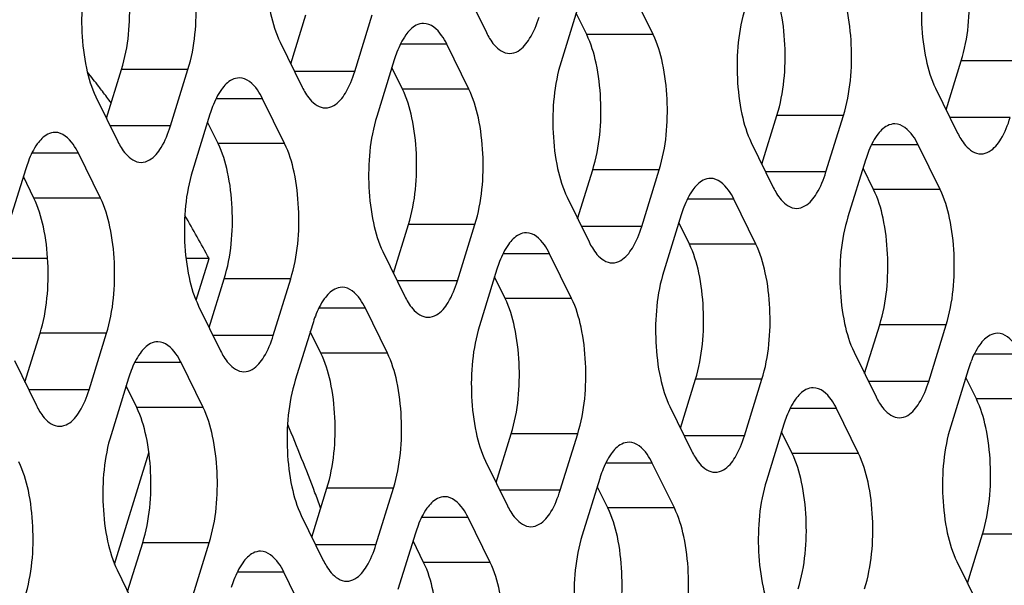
# Model space of a CAD drawing. Header units: millimetres. Extents: x 0 to 420, y 0 to 297.
# Tile 149 of 180: x 189.8 to 195.94, y 184.58 to 188.11. Entities that reach past the tile are written whole.
import ezdxf

# ---------------------------------------------------------------- set-up
doc = ezdxf.new("R2010")
doc.units = ezdxf.units.MM
doc.header["$LTSCALE"] = 23.1
doc.layers.add('ASSI', color=7, linetype='CONTINUOUS')

msp = doc.modelspace()

# ---------------------------------------------------------------- linework, layer by layer
at = {"layer": 'ASSI', "color": 7, "linetype": 'CONTINUOUS'}
for p, q in [((192.574443, 188.308679), (192.711712, 188.028955)), ((193.75171, 188.016063), (193.614441, 188.295788)), ((193.286176, 188.198757), (193.177246, 187.84626)), ((191.491486, 187.83464), (191.585502, 188.138876)), ((191.89105, 187.786379), (191.99998, 188.138876)), ((193.337232, 188.016063), (193.271262, 188.150496)), ((191.425516, 187.969074), (191.562785, 187.689349)), ((192.602782, 187.676457), (192.465514, 187.956182)), ((192.137249, 187.859152), (192.028319, 187.506655)), ((195.578856, 187.548076), (195.672872, 187.852312)), ((190.342559, 187.495035), (190.436575, 187.799271)), ((190.742123, 187.446774), (190.851053, 187.799271)), ((192.188305, 187.676457), (192.122335, 187.810891)), ((195.512886, 187.682509), (195.650155, 187.402785)), ((190.276589, 187.629468), (190.413858, 187.349743)), ((191.453855, 187.336852), (191.316586, 187.616576)), ((190.988321, 187.519546), (190.879392, 187.167049)), ((191.039378, 187.336852), (190.973408, 187.471285)), ((194.429929, 187.208471), (194.523945, 187.512707)), ((194.829492, 187.160209), (194.938422, 187.512707)), ((194.363959, 187.342904), (194.501227, 187.063179)), ((190.304928, 186.997246), (190.167659, 187.276971)), ((195.541225, 187.050288), (195.403956, 187.330012)), ((195.075691, 187.232982), (194.966761, 186.880485)), ((189.839394, 187.179941), (189.730464, 186.827444)), ((193.281002, 186.868865), (193.375017, 187.173101)), ((193.680565, 186.820604), (193.789495, 187.173101)), ((195.126747, 187.050288), (195.060777, 187.184721)), ((189.890451, 186.997246), (189.82448, 187.131679)), ((193.215031, 187.003298), (193.3523, 186.723574)), ((194.392298, 186.710682), (194.255029, 186.990407)), ((193.926764, 186.893376), (193.817834, 186.540879)), ((193.97782, 186.710682), (193.91185, 186.845115)), ((192.132074, 186.52926), (192.22609, 186.833495)), ((192.531638, 186.480998), (192.640568, 186.833495)), ((192.066104, 186.663693), (192.203373, 186.383968)), ((189.975825, 186.62119), (189.689339, 186.62119)), ((190.982176, 186.62119), (190.838898, 186.62119)), ((190.901457, 186.359985), (190.982176, 186.62119)), ((193.24337, 186.371077), (193.106101, 186.650801)), ((192.777837, 186.553771), (192.668907, 186.201274)), ((190.983147, 186.189654), (191.077163, 186.49389)), ((191.382711, 186.141393), (191.491641, 186.49389)), ((192.828893, 186.371077), (192.762923, 186.50551)), ((190.917177, 186.324087), (191.054446, 186.044363)), ((192.094443, 186.031471), (191.957174, 186.311195)), ((191.628909, 186.214165), (191.51998, 185.861668)), ((191.679966, 186.031471), (191.613996, 186.165904)), ((195.070517, 185.90309), (195.164533, 186.207326)), ((195.47008, 185.854828), (195.57901, 186.207326)), ((189.83422, 185.850048), (189.928236, 186.154284)), ((190.233783, 185.801787), (190.342713, 186.154284)), ((189.76825, 185.984481), (189.905519, 185.704757)), ((195.004546, 186.037523), (195.141815, 185.757798)), ((190.945516, 185.691865), (190.808247, 185.97159)), ((195.716279, 185.927601), (195.607349, 185.575104)), ((190.479982, 185.87456), (190.371052, 185.522063)), ((193.921589, 185.563484), (194.015605, 185.86772)), ((194.321153, 185.515223), (194.430083, 185.86772)), ((195.767335, 185.744907), (195.701365, 185.87934)), ((190.531038, 185.691865), (190.465068, 185.826298)), ((193.855619, 185.697917), (193.992888, 185.418193)), ((195.032885, 185.405301), (194.895617, 185.685026)), ((194.567352, 185.587996), (194.458422, 185.235498)), ((192.772662, 185.223879), (192.866678, 185.528114)), ((193.172226, 185.175617), (193.281156, 185.528114)), ((194.618408, 185.405301), (194.552438, 185.539734)), ((190.393118, 184.714998), (190.607486, 185.408694)), ((192.706692, 185.358312), (192.843961, 185.078587)), ((193.883958, 185.065696), (193.746689, 185.34542)), ((193.418425, 185.24839), (193.309495, 184.895893)), ((191.623735, 184.884273), (191.717751, 185.188509)), ((192.023299, 184.836012), (192.132228, 185.188509)), ((193.469481, 185.065696), (193.403511, 185.200129)), ((191.557765, 185.018706), (191.695034, 184.738982)), ((192.735031, 184.72609), (192.597762, 185.005815)), ((192.269497, 184.908784), (192.160567, 184.556287)), ((195.711105, 184.597709), (195.805121, 184.901945)), ((190.474808, 184.544667), (190.568824, 184.848903)), ((190.874371, 184.496406), (190.983301, 184.848903)), ((192.320554, 184.72609), (192.254583, 184.860523)), ((195.645134, 184.732142), (195.782403, 184.452417)), ((190.408838, 184.6791), (190.546107, 184.399376)), ((191.586104, 184.386484), (191.448835, 184.666209))]:
    msp.add_line(p, q, dxfattribs=at)
at = {"layer": 'ASSI', "color": 9, "linetype": 'CONTINUOUS'}
for p, q in [((193.75171, 188.016063), (193.337232, 188.016063)), ((192.465514, 187.956182), (192.175376, 187.956182)), ((196.087349, 187.852312), (195.672872, 187.852312)), ((190.851053, 187.799271), (190.436575, 187.799271)), ((191.89105, 187.786379), (191.51517, 187.786379)), ((192.602782, 187.676457), (192.188305, 187.676457)), ((191.316586, 187.616576), (191.026449, 187.616576)), ((194.938422, 187.512707), (194.523945, 187.512707)), ((195.978419, 187.499815), (195.602539, 187.499815)), ((190.742123, 187.446774), (190.366242, 187.446774)), ((191.453855, 187.336852), (191.039378, 187.336852)), ((190.167659, 187.276971), (189.877521, 187.276971)), ((195.403956, 187.330012), (195.113818, 187.330012)), ((193.789495, 187.173101), (193.375017, 187.173101)), ((194.829492, 187.160209), (194.453612, 187.160209)), ((195.541225, 187.050288), (195.126747, 187.050288)), ((190.304928, 186.997246), (189.890451, 186.997246)), ((194.255029, 186.990407), (193.964891, 186.990407)), ((192.640568, 186.833495), (192.22609, 186.833495)), ((193.680565, 186.820604), (193.304685, 186.820604)), ((194.392298, 186.710682), (193.97782, 186.710682)), ((193.106101, 186.650801), (192.815964, 186.650801)), ((191.491641, 186.49389), (191.077163, 186.49389)), ((192.531638, 186.480998), (192.155757, 186.480998)), ((193.24337, 186.371077), (192.828893, 186.371077)), ((191.957174, 186.311195), (191.667037, 186.311195)), ((195.57901, 186.207326), (195.164533, 186.207326)), ((190.342713, 186.154284), (189.928236, 186.154284)), ((191.382711, 186.141393), (191.00683, 186.141393)), ((192.094443, 186.031471), (191.679966, 186.031471)), ((196.044544, 186.024631), (195.754406, 186.024631)), ((190.808247, 185.97159), (190.518109, 185.97159)), ((194.430083, 185.86772), (194.015605, 185.86772)), ((190.233783, 185.801787), (189.857903, 185.801787)), ((195.47008, 185.854828), (195.0942, 185.854828)), ((196.181813, 185.744907), (195.767335, 185.744907)), ((190.945516, 185.691865), (190.531038, 185.691865)), ((194.895617, 185.685026), (194.605479, 185.685026)), ((193.281156, 185.528114), (192.866678, 185.528114)), ((194.321153, 185.515223), (193.945273, 185.515223)), ((195.032885, 185.405301), (194.618408, 185.405301)), ((193.746689, 185.34542), (193.456552, 185.34542)), ((192.132228, 185.188509), (191.717751, 185.188509)), ((193.172226, 185.175617), (192.796345, 185.175617)), ((193.883958, 185.065696), (193.469481, 185.065696)), ((192.597762, 185.005815), (192.307624, 185.005815)), ((196.219598, 184.901945), (195.805121, 184.901945)), ((190.983301, 184.848903), (190.568824, 184.848903)), ((192.023299, 184.836012), (191.647418, 184.836012)), ((192.735031, 184.72609), (192.320554, 184.72609)), ((191.448835, 184.666209), (191.158697, 184.666209))]:
    msp.add_line(p, q, dxfattribs=at)
at = {"layer": 'ASSI', "color": 7, "linetype": 'CONTINUOUS'}
for centre, radius, start, end in [((192.864721, 187.635195), 0.761166, 159.076552, 162.8887167), ((185.543772, 184.018415), 6.006086, 37.7156581, 38.8020213), ((185.389367, 183.898469), 6.201606, 37.3789141, 37.7196138), ((185.256993, 183.797634), 6.36801, 36.559881, 37.3767981), ((191.715794, 187.29559), 0.761166, 159.076552, 162.8887167), ((195.803164, 187.009025), 0.761166, 159.076552, 162.8887167), ((190.566867, 186.955984), 0.761166, 159.076552, 162.8887167), ((194.654236, 186.66942), 0.761166, 159.076552, 162.8887167), ((182.682103, 182.140785), 9.432138, 28.3603114, 30.2226887), ((193.505309, 186.329814), 0.761166, 159.076552, 162.8887167), ((192.356382, 185.990209), 0.761166, 159.076552, 162.8887167), ((191.207455, 185.650603), 0.761166, 159.076552, 162.8887167), ((196.443751, 185.703644), 0.761166, 159.076552, 162.8887167), ((195.294824, 185.364039), 0.761166, 159.076552, 162.8887167), ((178.191455, 180.040167), 14.393128, 20.8400092, 22.6633486), ((194.145897, 185.024433), 0.761166, 159.076552, 162.8887167), ((177.448437, 179.755282), 15.188887, 20.4706801, 20.8472184), ((192.99697, 184.684828), 0.761166, 159.076552, 162.8887167), ((191.848043, 184.345222), 0.761166, 159.076552, 162.8887167)]:
    msp.add_arc(centre, radius, start, end, dxfattribs=at)
for points, knots in [([(191.387731, 188.812036), (191.344005, 188.67054), (191.32529, 188.44243), (191.357953, 188.158775), (191.397906, 188.025337), (191.425516, 187.969074)], [0, 0, 0, 0, 0.51848124, 0.78058459, 1, 1, 1, 1]), ([(195.672872, 187.852312), (195.716597, 187.993808), (195.735313, 188.221917), (195.70265, 188.505572), (195.662697, 188.63901), (195.635087, 188.695274)], [0, 0, 0, 0, 0.51848124, 0.78058459, 1, 1, 1, 1]), ([(190.436575, 187.799271), (190.480301, 187.940766), (190.499016, 188.168876), (190.466354, 188.452531), (190.4264, 188.585969), (190.39879, 188.642233)], [0, 0, 0, 0, 0.51848124, 0.78058459, 1, 1, 1, 1]), ([(190.851053, 187.799271), (190.894778, 187.940766), (190.913494, 188.168876), (190.880831, 188.452531), (190.840878, 188.585969), (190.813267, 188.642233)], [0, 0, 0, 0, 0.51848124, 0.78058459, 1, 1, 1, 1]), ([(195.4751, 188.525471), (195.431375, 188.383976), (195.412659, 188.155866), (195.445322, 187.872211), (195.485275, 187.738773), (195.512886, 187.682509)], [0, 0, 0, 0, 0.51848124, 0.78058459, 1, 1, 1, 1]), ([(190.238804, 188.47243), (190.195078, 188.330934), (190.176362, 188.102825), (190.209025, 187.81917), (190.248979, 187.685732), (190.276589, 187.629468)], [0, 0, 0, 0, 0.51848124, 0.78058459, 1, 1, 1, 1]), ([(194.523945, 187.512707), (194.56767, 187.654202), (194.586386, 187.882312), (194.553723, 188.165967), (194.51377, 188.299405), (194.486159, 188.355669)], [0, 0, 0, 0, 0.51848124, 0.78058459, 1, 1, 1, 1]), ([(194.938422, 187.512707), (194.982148, 187.654202), (195.000863, 187.882312), (194.968201, 188.165967), (194.928247, 188.299405), (194.900637, 188.355669)], [0, 0, 0, 0, 0.51848124, 0.78058459, 1, 1, 1, 1]), ([(194.326173, 188.185866), (194.282448, 188.04437), (194.263732, 187.816261), (194.296395, 187.532606), (194.336348, 187.399168), (194.363959, 187.342904)], [0, 0, 0, 0, 0.51848124, 0.78058459, 1, 1, 1, 1]), ([(192.320377, 188.086177), (192.304534, 188.086178), (192.25882, 188.07312), (192.198241, 188.007768), (192.168133, 187.944525), (192.153748, 187.907023)], [0, 0, 0, 0, 0.18501564, 0.53092222, 1, 1, 1, 1]), ([(192.465514, 187.956182), (192.456061, 187.975444), (192.424898, 188.032018), (192.365374, 188.086174), (192.320377, 188.086177)], [0, 0, 0, 0, 0.32287628, 1, 1, 1, 1]), ([(192.856849, 187.89896), (192.874947, 187.898958), (192.928462, 187.916809), (192.994318, 188.000913), (193.025531, 188.079236), (193.039977, 188.125985)], [0, 0, 0, 0, 0.1768175, 0.52196498, 1, 1, 1, 1]), ([(193.375017, 187.173101), (193.418743, 187.314597), (193.437459, 187.542706), (193.404796, 187.826361), (193.364842, 187.959799), (193.337232, 188.016063)], [0, 0, 0, 0, 0.51848124, 0.78058459, 1, 1, 1, 1]), ([(193.789495, 187.173101), (193.83322, 187.314597), (193.851936, 187.542706), (193.819273, 187.826361), (193.77932, 187.959799), (193.75171, 188.016063)], [0, 0, 0, 0, 0.51848124, 0.78058459, 1, 1, 1, 1]), ([(192.732016, 187.991962), (192.740661, 187.977927), (192.770122, 187.935034), (192.820351, 187.898962), (192.856849, 187.89896)], [0, 0, 0, 0, 0.31113016, 1, 1, 1, 1]), ([(193.177246, 187.84626), (193.133521, 187.704765), (193.114805, 187.476655), (193.147468, 187.193), (193.187421, 187.059562), (193.215031, 187.003298)], [0, 0, 0, 0, 0.51848124, 0.78058459, 1, 1, 1, 1]), ([(191.707922, 187.559354), (191.72602, 187.559353), (191.779535, 187.577203), (191.845391, 187.661307), (191.876603, 187.73963), (191.89105, 187.786379)], [0, 0, 0, 0, 0.1768175, 0.52196498, 1, 1, 1, 1]), ([(191.17145, 187.746571), (191.155607, 187.746573), (191.109892, 187.733514), (191.049314, 187.668163), (191.019206, 187.60492), (191.004821, 187.567417)], [0, 0, 0, 0, 0.18501564, 0.53092222, 1, 1, 1, 1]), ([(191.316586, 187.616576), (191.307134, 187.635838), (191.275971, 187.692412), (191.216447, 187.746568), (191.17145, 187.746571)], [0, 0, 0, 0, 0.32287628, 1, 1, 1, 1]), ([(191.583089, 187.652356), (191.591734, 187.638321), (191.621195, 187.595428), (191.671424, 187.559357), (191.707922, 187.559354)], [0, 0, 0, 0, 0.31113016, 1, 1, 1, 1]), ([(192.22609, 186.833495), (192.269816, 186.974991), (192.288532, 187.203101), (192.255869, 187.486756), (192.215915, 187.620194), (192.188305, 187.676457)], [0, 0, 0, 0, 0.51848124, 0.78058459, 1, 1, 1, 1]), ([(192.640568, 186.833495), (192.684293, 186.974991), (192.703009, 187.203101), (192.670346, 187.486756), (192.630393, 187.620194), (192.602782, 187.676457)], [0, 0, 0, 0, 0.51848124, 0.78058459, 1, 1, 1, 1]), ([(192.028319, 187.506655), (191.984593, 187.365159), (191.965878, 187.137049), (191.99854, 186.853394), (192.038494, 186.719956), (192.066104, 186.663693)], [0, 0, 0, 0, 0.51848124, 0.78058459, 1, 1, 1, 1]), ([(195.258819, 187.460007), (195.242977, 187.460008), (195.197262, 187.44695), (195.136683, 187.381598), (195.106575, 187.318355), (195.092191, 187.280853)], [0, 0, 0, 0, 0.18501564, 0.53092222, 1, 1, 1, 1]), ([(195.403956, 187.330012), (195.394503, 187.349274), (195.363341, 187.405848), (195.303817, 187.460004), (195.258819, 187.460007)], [0, 0, 0, 0, 0.32287628, 1, 1, 1, 1]), ([(195.795291, 187.27279), (195.81339, 187.272788), (195.866905, 187.290639), (195.93276, 187.374743), (195.963973, 187.453066), (195.978419, 187.499815)], [0, 0, 0, 0, 0.1768175, 0.52196498, 1, 1, 1, 1]), ([(190.022523, 187.406966), (190.00668, 187.406967), (189.960965, 187.393909), (189.900386, 187.328557), (189.870279, 187.265314), (189.855894, 187.227812)], [0, 0, 0, 0, 0.18501564, 0.53092222, 1, 1, 1, 1]), ([(190.167659, 187.276971), (190.158207, 187.296233), (190.127044, 187.352807), (190.06752, 187.406963), (190.022523, 187.406966)], [0, 0, 0, 0, 0.32287628, 1, 1, 1, 1]), ([(190.558994, 187.219748), (190.577093, 187.219747), (190.630608, 187.237598), (190.696463, 187.321702), (190.727676, 187.400025), (190.742123, 187.446774)], [0, 0, 0, 0, 0.1768175, 0.52196498, 1, 1, 1, 1]), ([(191.077163, 186.49389), (191.120889, 186.635385), (191.139604, 186.863495), (191.106941, 187.14715), (191.066988, 187.280588), (191.039378, 187.336852)], [0, 0, 0, 0, 0.51848124, 0.78058459, 1, 1, 1, 1]), ([(191.491641, 186.49389), (191.535366, 186.635385), (191.554082, 186.863495), (191.521419, 187.14715), (191.481465, 187.280588), (191.453855, 187.336852)], [0, 0, 0, 0, 0.51848124, 0.78058459, 1, 1, 1, 1]), ([(195.670458, 187.365792), (195.679103, 187.351757), (195.708565, 187.308864), (195.758794, 187.272792), (195.795291, 187.27279)], [0, 0, 0, 0, 0.31113016, 1, 1, 1, 1]), ([(190.434161, 187.312751), (190.442807, 187.298716), (190.472268, 187.255823), (190.522497, 187.219751), (190.558994, 187.219748)], [0, 0, 0, 0, 0.31113016, 1, 1, 1, 1]), ([(190.879392, 187.167049), (190.835666, 187.025554), (190.81695, 186.797444), (190.849613, 186.513789), (190.889567, 186.380351), (190.917177, 186.324087)], [0, 0, 0, 0, 0.51848124, 0.78058459, 1, 1, 1, 1]), ([(194.646364, 186.933184), (194.664462, 186.933183), (194.717977, 186.951034), (194.783833, 187.035138), (194.815046, 187.11346), (194.829492, 187.160209)], [0, 0, 0, 0, 0.1768175, 0.52196498, 1, 1, 1, 1]), ([(194.109892, 187.120402), (194.094049, 187.120403), (194.048335, 187.107344), (193.987756, 187.041993), (193.957648, 186.97875), (193.943263, 186.941247)], [0, 0, 0, 0, 0.18501564, 0.53092222, 1, 1, 1, 1]), ([(194.255029, 186.990407), (194.245576, 187.009669), (194.214413, 187.066243), (194.154889, 187.120398), (194.109892, 187.120402)], [0, 0, 0, 0, 0.32287628, 1, 1, 1, 1]), ([(194.521531, 187.026187), (194.530176, 187.012152), (194.559637, 186.969259), (194.609867, 186.933187), (194.646364, 186.933184)], [0, 0, 0, 0, 0.31113016, 1, 1, 1, 1]), ([(195.164533, 186.207326), (195.208258, 186.348821), (195.226974, 186.576931), (195.194311, 186.860586), (195.154358, 186.994024), (195.126747, 187.050288)], [0, 0, 0, 0, 0.51848124, 0.78058459, 1, 1, 1, 1]), ([(195.57901, 186.207326), (195.622736, 186.348821), (195.641451, 186.576931), (195.608788, 186.860586), (195.568835, 186.994024), (195.541225, 187.050288)], [0, 0, 0, 0, 0.51848124, 0.78058459, 1, 1, 1, 1]), ([(189.928236, 186.154284), (189.971961, 186.29578), (189.990677, 186.523889), (189.958014, 186.807544), (189.918061, 186.940983), (189.890451, 186.997246)], [0, 0, 0, 0, 0.51848124, 0.78058459, 1, 1, 1, 1]), ([(190.342713, 186.154284), (190.386439, 186.29578), (190.405155, 186.523889), (190.372492, 186.807544), (190.332538, 186.940983), (190.304928, 186.997246)], [0, 0, 0, 0, 0.51848124, 0.78058459, 1, 1, 1, 1]), ([(194.966761, 186.880485), (194.923036, 186.738989), (194.90432, 186.51088), (194.936983, 186.227225), (194.976936, 186.093787), (195.004546, 186.037523)], [0, 0, 0, 0, 0.51848124, 0.78058459, 1, 1, 1, 1]), ([(192.960965, 186.780796), (192.945122, 186.780797), (192.899408, 186.767739), (192.838829, 186.702387), (192.808721, 186.639144), (192.794336, 186.601642)], [0, 0, 0, 0, 0.18501564, 0.53092222, 1, 1, 1, 1]), ([(193.106101, 186.650801), (193.096649, 186.670063), (193.065486, 186.726637), (193.005962, 186.780793), (192.960965, 186.780796)], [0, 0, 0, 0, 0.32287628, 1, 1, 1, 1]), ([(193.497437, 186.593579), (193.515535, 186.593577), (193.56905, 186.611428), (193.634906, 186.695532), (193.666119, 186.773855), (193.680565, 186.820604)], [0, 0, 0, 0, 0.1768175, 0.52196498, 1, 1, 1, 1]), ([(193.372604, 186.686581), (193.381249, 186.672546), (193.41071, 186.629653), (193.460939, 186.593581), (193.497437, 186.593579)], [0, 0, 0, 0, 0.31113016, 1, 1, 1, 1]), ([(194.015605, 185.86772), (194.059331, 186.009216), (194.078047, 186.237325), (194.045384, 186.52098), (194.00543, 186.654418), (193.97782, 186.710682)], [0, 0, 0, 0, 0.51848124, 0.78058459, 1, 1, 1, 1]), ([(194.430083, 185.86772), (194.473808, 186.009216), (194.492524, 186.237325), (194.459861, 186.52098), (194.419908, 186.654418), (194.392298, 186.710682)], [0, 0, 0, 0, 0.51848124, 0.78058459, 1, 1, 1, 1]), ([(193.817834, 186.540879), (193.774108, 186.399384), (193.755393, 186.171274), (193.788056, 185.887619), (193.828009, 185.754181), (193.855619, 185.697917)], [0, 0, 0, 0, 0.51848124, 0.78058459, 1, 1, 1, 1]), ([(192.34851, 186.253973), (192.366608, 186.253972), (192.420123, 186.271822), (192.485979, 186.355927), (192.517191, 186.434249), (192.531638, 186.480998)], [0, 0, 0, 0, 0.1768175, 0.52196498, 1, 1, 1, 1]), ([(191.812038, 186.441191), (191.796195, 186.441192), (191.75048, 186.428133), (191.689901, 186.362782), (191.659794, 186.299539), (191.645409, 186.262036)], [0, 0, 0, 0, 0.18501564, 0.53092222, 1, 1, 1, 1]), ([(191.957174, 186.311195), (191.947722, 186.330457), (191.916559, 186.387031), (191.857035, 186.441187), (191.812038, 186.441191)], [0, 0, 0, 0, 0.32287628, 1, 1, 1, 1]), ([(192.866678, 185.528114), (192.910404, 185.66961), (192.929119, 185.89772), (192.896457, 186.181375), (192.856503, 186.314813), (192.828893, 186.371077)], [0, 0, 0, 0, 0.51848124, 0.78058459, 1, 1, 1, 1]), ([(193.281156, 185.528114), (193.324881, 185.66961), (193.343597, 185.89772), (193.310934, 186.181375), (193.270981, 186.314813), (193.24337, 186.371077)], [0, 0, 0, 0, 0.51848124, 0.78058459, 1, 1, 1, 1]), ([(192.223676, 186.346976), (192.232322, 186.33294), (192.261783, 186.290047), (192.312012, 186.253976), (192.34851, 186.253973)], [0, 0, 0, 0, 0.31113016, 1, 1, 1, 1]), ([(192.668907, 186.201274), (192.625181, 186.059778), (192.606465, 185.831669), (192.639128, 185.548014), (192.679082, 185.414575), (192.706692, 185.358312)], [0, 0, 0, 0, 0.51848124, 0.78058459, 1, 1, 1, 1]), ([(191.199582, 185.914367), (191.217681, 185.914366), (191.271196, 185.932217), (191.337051, 186.016321), (191.368264, 186.094644), (191.382711, 186.141393)], [0, 0, 0, 0, 0.1768175, 0.52196498, 1, 1, 1, 1]), ([(195.899407, 186.154626), (195.883565, 186.154627), (195.83785, 186.141569), (195.777271, 186.076217), (195.747163, 186.012974), (195.732778, 185.975472)], [0, 0, 0, 0, 0.18501564, 0.53092222, 1, 1, 1, 1]), ([(196.044544, 186.024631), (196.035091, 186.043893), (196.003929, 186.100467), (195.944405, 186.154623), (195.899407, 186.154626)], [0, 0, 0, 0, 0.32287628, 1, 1, 1, 1]), ([(190.663111, 186.101585), (190.647268, 186.101586), (190.601553, 186.088528), (190.540974, 186.023176), (190.510867, 185.959933), (190.496482, 185.922431)], [0, 0, 0, 0, 0.18501564, 0.53092222, 1, 1, 1, 1]), ([(190.808247, 185.97159), (190.798795, 185.990852), (190.767632, 186.047426), (190.708108, 186.101582), (190.663111, 186.101585)], [0, 0, 0, 0, 0.32287628, 1, 1, 1, 1]), ([(191.074749, 186.00737), (191.083395, 185.993335), (191.112856, 185.950442), (191.163085, 185.91437), (191.199582, 185.914367)], [0, 0, 0, 0, 0.31113016, 1, 1, 1, 1]), ([(191.717751, 185.188509), (191.761476, 185.330004), (191.780192, 185.558114), (191.747529, 185.841769), (191.707576, 185.975207), (191.679966, 186.031471)], [0, 0, 0, 0, 0.51848124, 0.78058459, 1, 1, 1, 1]), ([(192.132228, 185.188509), (192.175954, 185.330004), (192.19467, 185.558114), (192.162007, 185.841769), (192.122053, 185.975207), (192.094443, 186.031471)], [0, 0, 0, 0, 0.51848124, 0.78058459, 1, 1, 1, 1]), ([(191.51998, 185.861668), (191.476254, 185.720173), (191.457538, 185.492063), (191.490201, 185.208408), (191.530155, 185.07497), (191.557765, 185.018706)], [0, 0, 0, 0, 0.51848124, 0.78058459, 1, 1, 1, 1]), ([(190.050655, 185.574762), (190.068754, 185.574761), (190.122269, 185.592611), (190.188124, 185.676715), (190.219337, 185.755038), (190.233783, 185.801787)], [0, 0, 0, 0, 0.1768175, 0.52196498, 1, 1, 1, 1]), ([(194.75048, 185.815021), (194.734637, 185.815022), (194.688923, 185.801963), (194.628344, 185.736612), (194.598236, 185.673369), (194.583851, 185.635867)], [0, 0, 0, 0, 0.18501564, 0.53092222, 1, 1, 1, 1]), ([(194.895617, 185.685026), (194.886164, 185.704288), (194.855001, 185.760862), (194.795477, 185.815018), (194.75048, 185.815021)], [0, 0, 0, 0, 0.32287628, 1, 1, 1, 1]), ([(195.286952, 185.627803), (195.30505, 185.627802), (195.358565, 185.645653), (195.424421, 185.729757), (195.455634, 185.80808), (195.47008, 185.854828)], [0, 0, 0, 0, 0.1768175, 0.52196498, 1, 1, 1, 1]), ([(195.805121, 184.901945), (195.848846, 185.04344), (195.867562, 185.27155), (195.834899, 185.555205), (195.794945, 185.688643), (195.767335, 185.744907)], [0, 0, 0, 0, 0.51848124, 0.78058459, 1, 1, 1, 1]), ([(190.568824, 184.848903), (190.612549, 184.990399), (190.631265, 185.218509), (190.598602, 185.502163), (190.558649, 185.635602), (190.531038, 185.691865)], [0, 0, 0, 0, 0.51848124, 0.78058459, 1, 1, 1, 1]), ([(190.983301, 184.848903), (191.027027, 184.990399), (191.045742, 185.218509), (191.01308, 185.502163), (190.973126, 185.635602), (190.945516, 185.691865)], [0, 0, 0, 0, 0.51848124, 0.78058459, 1, 1, 1, 1]), ([(195.162119, 185.720806), (195.170764, 185.706771), (195.200225, 185.663878), (195.250454, 185.627806), (195.286952, 185.627803)], [0, 0, 0, 0, 0.31113016, 1, 1, 1, 1]), ([(189.925822, 185.667764), (189.934468, 185.653729), (189.963929, 185.610836), (190.014158, 185.574764), (190.050655, 185.574762)], [0, 0, 0, 0, 0.31113016, 1, 1, 1, 1]), ([(195.607349, 185.575104), (195.563624, 185.433608), (195.544908, 185.205499), (195.577571, 184.921844), (195.617524, 184.788406), (195.645134, 184.732142)], [0, 0, 0, 0, 0.51848124, 0.78058459, 1, 1, 1, 1]), ([(190.371052, 185.522063), (190.327327, 185.380567), (190.308611, 185.152457), (190.341274, 184.868802), (190.381227, 184.735364), (190.408838, 184.6791)], [0, 0, 0, 0, 0.51848124, 0.78058459, 1, 1, 1, 1]), ([(194.138025, 185.288198), (194.156123, 185.288196), (194.209638, 185.306047), (194.275494, 185.390151), (194.306706, 185.468474), (194.321153, 185.515223)], [0, 0, 0, 0, 0.1768175, 0.52196498, 1, 1, 1, 1]), ([(193.601553, 185.475415), (193.58571, 185.475416), (193.539995, 185.462358), (193.479417, 185.397006), (193.449309, 185.333763), (193.434924, 185.296261)], [0, 0, 0, 0, 0.18501564, 0.53092222, 1, 1, 1, 1]), ([(193.746689, 185.34542), (193.737237, 185.364682), (193.706074, 185.421256), (193.64655, 185.475412), (193.601553, 185.475415)], [0, 0, 0, 0, 0.32287628, 1, 1, 1, 1]), ([(194.013192, 185.3812), (194.021837, 185.367165), (194.051298, 185.324272), (194.101527, 185.2882), (194.138025, 185.288198)], [0, 0, 0, 0, 0.31113016, 1, 1, 1, 1]), ([(194.656193, 184.562339), (194.699919, 184.703835), (194.718635, 184.931944), (194.685972, 185.215599), (194.646018, 185.349037), (194.618408, 185.405301)], [0, 0, 0, 0, 0.51848124, 0.78058459, 1, 1, 1, 1]), ([(195.070671, 184.562339), (195.114396, 184.703835), (195.133112, 184.931944), (195.100449, 185.215599), (195.060496, 185.349037), (195.032885, 185.405301)], [0, 0, 0, 0, 0.51848124, 0.78058459, 1, 1, 1, 1]), ([(189.834374, 184.509298), (189.8781, 184.650793), (189.896815, 184.878903), (189.864152, 185.162558), (189.824199, 185.295996), (189.796589, 185.35226)], [0, 0, 0, 0, 0.51848124, 0.78058459, 1, 1, 1, 1]), ([(194.458422, 185.235498), (194.414696, 185.094003), (194.395981, 184.865893), (194.428643, 184.582238), (194.468597, 184.4488), (194.496207, 184.392536)], [0, 0, 0, 0, 0.51848124, 0.78058459, 1, 1, 1, 1]), ([(192.452626, 185.13581), (192.436783, 185.135811), (192.391068, 185.122752), (192.330489, 185.057401), (192.300382, 184.994158), (192.285997, 184.956655)], [0, 0, 0, 0, 0.18501564, 0.53092222, 1, 1, 1, 1]), ([(192.597762, 185.005815), (192.58831, 185.025077), (192.557147, 185.08165), (192.497623, 185.135806), (192.452626, 185.13581)], [0, 0, 0, 0, 0.32287628, 1, 1, 1, 1]), ([(192.989097, 184.948592), (193.007196, 184.948591), (193.060711, 184.966441), (193.126566, 185.050546), (193.157779, 185.128868), (193.172226, 185.175617)], [0, 0, 0, 0, 0.1768175, 0.52196498, 1, 1, 1, 1]), ([(193.507266, 184.222734), (193.550992, 184.364229), (193.569707, 184.592339), (193.537045, 184.875994), (193.497091, 185.009432), (193.469481, 185.065696)], [0, 0, 0, 0, 0.51848124, 0.78058459, 1, 1, 1, 1]), ([(193.921744, 184.222734), (193.965469, 184.364229), (193.984185, 184.592339), (193.951522, 184.875994), (193.911569, 185.009432), (193.883958, 185.065696)], [0, 0, 0, 0, 0.51848124, 0.78058459, 1, 1, 1, 1]), ([(192.864264, 185.041595), (192.87291, 185.027559), (192.902371, 184.984667), (192.9526, 184.948595), (192.989097, 184.948592)], [0, 0, 0, 0, 0.31113016, 1, 1, 1, 1]), ([(193.309495, 184.895893), (193.265769, 184.754397), (193.247053, 184.526288), (193.279716, 184.242633), (193.31967, 184.109194), (193.34728, 184.052931)], [0, 0, 0, 0, 0.51848124, 0.78058459, 1, 1, 1, 1]), ([(191.84017, 184.608987), (191.858269, 184.608985), (191.911784, 184.626836), (191.977639, 184.71094), (192.008852, 184.789263), (192.023299, 184.836012)], [0, 0, 0, 0, 0.1768175, 0.52196498, 1, 1, 1, 1]), ([(191.303698, 184.796204), (191.287856, 184.796205), (191.242141, 184.783147), (191.181562, 184.717795), (191.151455, 184.654552), (191.13707, 184.61705)], [0, 0, 0, 0, 0.18501564, 0.53092222, 1, 1, 1, 1]), ([(191.448835, 184.666209), (191.439383, 184.685471), (191.40822, 184.742045), (191.348696, 184.796201), (191.303698, 184.796204)], [0, 0, 0, 0, 0.32287628, 1, 1, 1, 1]), ([(191.715337, 184.701989), (191.723983, 184.687954), (191.753444, 184.645061), (191.803673, 184.608989), (191.84017, 184.608987)], [0, 0, 0, 0, 0.31113016, 1, 1, 1, 1]), ([(192.358339, 183.883128), (192.402064, 184.024624), (192.42078, 184.252733), (192.388117, 184.536388), (192.348164, 184.669826), (192.320554, 184.72609)], [0, 0, 0, 0, 0.51848124, 0.78058459, 1, 1, 1, 1]), ([(192.772816, 183.883128), (192.816542, 184.024624), (192.835258, 184.252733), (192.802595, 184.536388), (192.762641, 184.669826), (192.735031, 184.72609)], [0, 0, 0, 0, 0.51848124, 0.78058459, 1, 1, 1, 1])]:
    msp.add_open_spline(points, degree=3, knots=knots, dxfattribs=at)
for points in [[(192.711712, 188.028955), (192.717909, 188.016327), (192.724639, 188.003938), (192.732016, 187.991962)], [(191.562785, 187.689349), (191.568982, 187.676721), (191.575711, 187.664333), (191.583089, 187.652356)], [(195.650155, 187.402785), (195.656351, 187.390157), (195.663081, 187.377769), (195.670458, 187.365792)], [(190.413858, 187.349743), (190.420055, 187.337116), (190.426784, 187.324727), (190.434161, 187.312751)], [(194.501227, 187.063179), (194.507424, 187.050552), (194.514154, 187.038163), (194.521531, 187.026187)], [(193.3523, 186.723574), (193.358497, 186.710946), (193.365227, 186.698557), (193.372604, 186.686581)], [(192.203373, 186.383968), (192.20957, 186.371341), (192.216299, 186.358952), (192.223676, 186.346976)], [(191.054446, 186.044363), (191.060642, 186.031735), (191.067372, 186.019346), (191.074749, 186.00737)], [(195.141815, 185.757798), (195.148012, 185.745171), (195.154742, 185.732782), (195.162119, 185.720806)], [(189.905519, 185.704757), (189.911715, 185.692129), (189.918445, 185.679741), (189.925822, 185.667764)], [(193.992888, 185.418193), (193.999085, 185.405565), (194.005814, 185.393176), (194.013192, 185.3812)], [(192.843961, 185.078587), (192.850158, 185.06596), (192.856887, 185.053571), (192.864264, 185.041595)], [(191.695034, 184.738982), (191.70123, 184.726354), (191.70796, 184.713965), (191.715337, 184.701989)]]:
    msp.add_open_spline(points, degree=3, dxfattribs=at)

doc.saveas('drawing.dxf')
